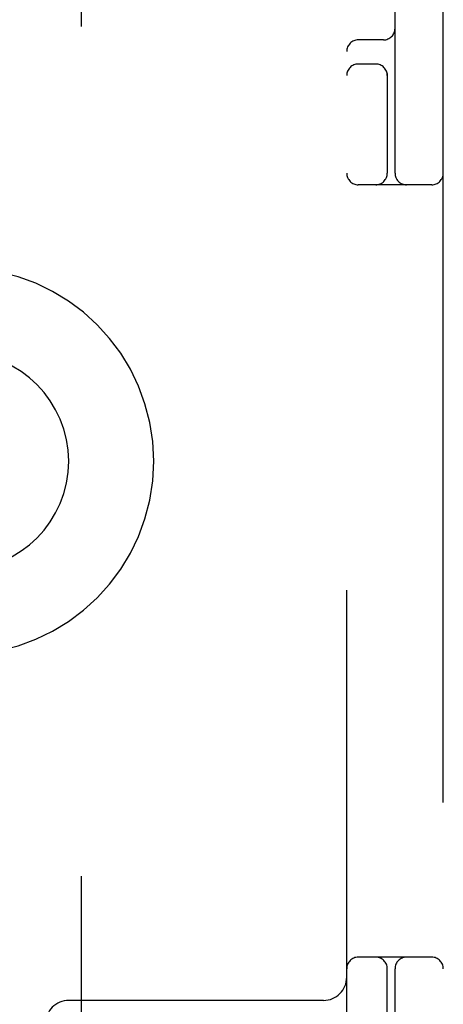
# Model space of a CAD drawing. Header units: inches. Extents: x 0 to 200, y 0 to 129.
# Tile 65 of 98: x 57.986 to 58.534, y 48.231 to 49.506. Entities that reach past the tile are written whole.
import ezdxf

# ---------------------------------------------------------------- set-up
doc = ezdxf.new("R2010")
doc.units = ezdxf.units.IN
doc.header["$LTSCALE"] = 11
doc.header["$MEASUREMENT"] = 0
doc.linetypes.add('HIDDEN', pattern=[0.2, 0.1, -0.1])
doc.layers.add('DEFAULT_2', color=8, linetype='HIDDEN')
doc.layers.add('DOOR_ASSEMBLY', color=7, linetype='CONTINUOUS')

msp = doc.modelspace()

# ---------------------------------------------------------------- linework, layer by layer
at = {"layer": 'DEFAULT_2', "color": 8, "linetype": 'HIDDEN'}
for p, q in [((58.5341, 46.292), (58.5341, 51.292)), ((58.4091, 47.667), (58.4091, 49.917)), ((58.4716, 49.307), (58.4716, 49.917)), ((58.4566, 49.4795), (58.4241, 49.4795)), ((58.4466, 49.4483), (58.4241, 49.4483)), ((58.4616, 49.4362), (58.4616, 49.307)), ((58.5191, 49.292), (58.4241, 49.292)), ((58.5191, 48.292), (58.4241, 48.292)), ((58.4616, 48.1478), (58.4616, 48.277)), ((58.4716, 47.667), (58.4716, 48.277)), ((58.3791, 48.236), (58.0491, 48.236))]:
    msp.add_line(p, q, dxfattribs=at)
for centre, radius, start, end in [((58.4566, 49.4945), 0.015, 270, 360), ((58.4241, 49.4645), 0.015, 90, 180), ((58.4241, 49.4333), 0.015, 90, 180), ((58.4466, 49.4333), 0.015, 0, 90), ((58.4241, 49.307), 0.015, 180, 270), ((58.4466, 49.307), 0.015, 270, 360), ((58.4866, 49.307), 0.015, 180, 270), ((58.5191, 49.307), 0.015, 270, 360), ((57.9091, 48.934), 0.25, 270, 90), ((57.9091, 48.934), 0.14, 270, 90), ((58.4241, 48.277), 0.015, 90, 180), ((58.4466, 48.277), 0.015, 0, 90), ((58.4866, 48.277), 0.015, 90, 180), ((58.5191, 48.277), 0.015, 0, 90), ((58.3791, 48.266), 0.03, 270, 360), ((58.0491, 48.206), 0.03, 90, 180)]:
    msp.add_arc(centre, radius, start, end, dxfattribs=at)
at = {"layer": 'DOOR_ASSEMBLY', "color": 8, "linetype": 'HIDDEN'}
msp.add_line((58.0654, 57.197), (58.0654, 40.387), dxfattribs=at)

doc.saveas('drawing.dxf')
